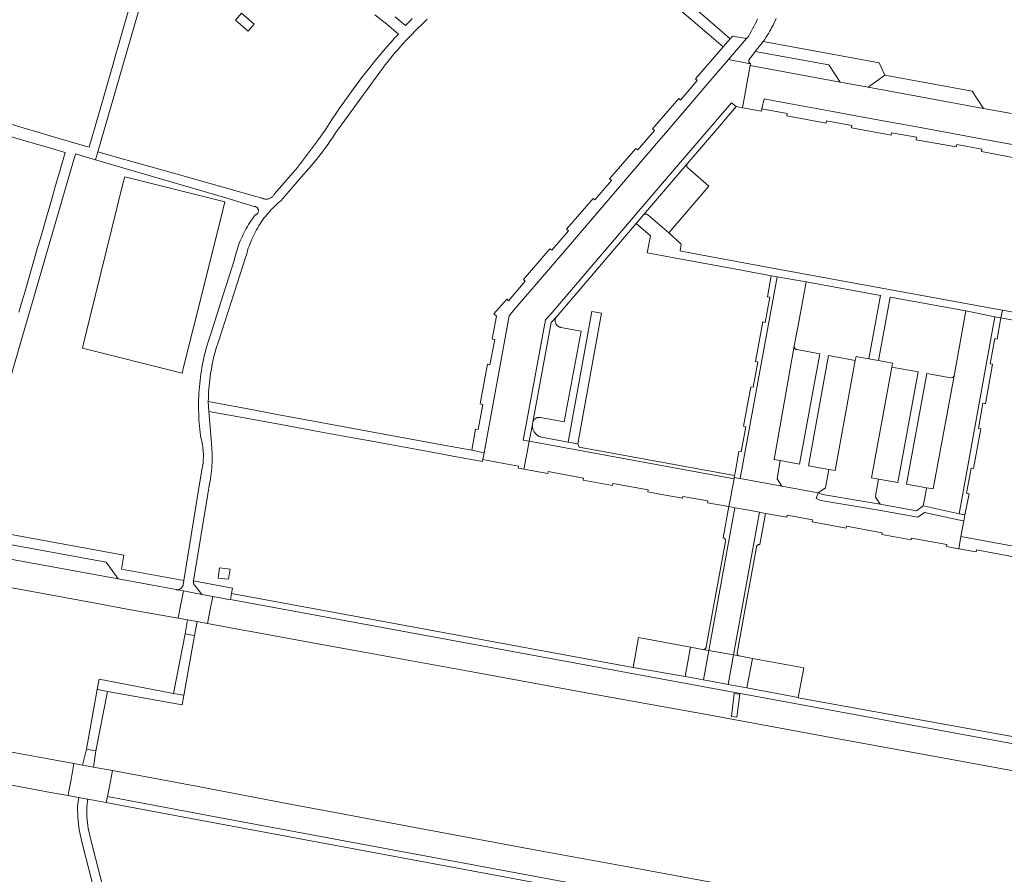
# Model space of a CAD drawing. Extents: x 146402 to 164798, y 455483 to 464134.
# Tile 205 of 256: x 157162 to 157324, y 459688 to 459828. Entities that reach past the tile are written whole.
import ezdxf

# ---------------------------------------------------------------- set-up
doc = ezdxf.new("R2010")
doc.units = 0
doc.header["$LTSCALE"] = 0.2
for name, color, linetype, lineweight in [('B-XX-VH-VERHARDING_ASFALT-GV', 252, 'CONTINUOUS', 18), ('B-XX-VH-VERHARDING_BETONSTRAATSTEEN-GV', 252, 'CONTINUOUS', 18), ('B-XX-VH-VERHARDING_TEGEL-GV', 252, 'CONTINUOUS', 18), ('B-XX-VH-VERHARDING_TEGEL_RUBBER-GV', 252, 'CONTINUOUS', 18)]:
    doc.layers.add(name, color=color, linetype=linetype, lineweight=lineweight)

msp = doc.modelspace()

# ---------------------------------------------------------------- linework, layer by layer
at = {"layer": 'B-XX-VH-VERHARDING_ASFALT-GV'}
for points in [[(157220.262, 459828.612), (157222.237, 459827.085), (157224.136, 459825.466), (157223.506, 459824.772), (157222.881, 459824.072), (157222.263, 459823.367), (157221.651, 459822.657), (157221.045, 459821.942), (157220.444, 459821.222), (157219.85, 459820.496), (157219.263, 459819.765), (157218.681, 459819.03), (157218.106, 459818.289), (157217.537, 459817.544), (157216.975, 459816.794), (157216.419, 459816.039), (157215.869, 459815.279), (157215.326, 459814.515), (157214.79, 459813.746), (157214.26, 459812.972), (157213.737, 459812.194), (157213.35, 459811.61), (157212.22, 459809.87), (157211.047, 459808.158), (157207.599, 459803.599), (157203.848, 459799.286), (157203.815, 459799.218), (157203.76, 459799.122), (157203.699, 459799.029), (157203.631, 459798.942), (157203.557, 459798.859), (157203.477, 459798.782), (157203.392, 459798.711), (157203.302, 459798.646), (157203.207, 459798.588), (157203.109, 459798.537), (157203.007, 459798.493), (157202.902, 459798.456), (157202.795, 459798.427), (157202.686, 459798.406), (157202.575, 459798.393), (157202.464, 459798.388), (157202.354, 459798.391), (157202.243, 459798.402), (157202.134, 459798.42), (157202.026, 459798.447), (157201.92, 459798.481), (157201.818, 459798.523), (157201.718, 459798.572), (157194.785, 459800.519), (157187.818, 459802.476), (157178.46, 459805.104), (157174.826, 459806.125), (157174.457, 459804.851), (157179.49, 459803.381), (157195.838, 459798.574), (157200.492, 459797.206), (157200.536, 459797.202), (157200.611, 459797.189), (157200.684, 459797.168), (157200.755, 459797.14), (157200.822, 459797.104), (157200.885, 459797.062), (157200.943, 459797.013), (157200.996, 459796.958), (157201.043, 459796.898), (157201.083, 459796.833), (157201.116, 459796.765), (157201.142, 459796.693), (157201.16, 459796.619), (157201.17, 459796.544), (157201.172, 459796.468), (157201.167, 459796.392), (157201.153, 459796.317), (157201.132, 459796.244), (157201.103, 459796.174), (157201.067, 459796.107), (157201.024, 459796.044), (157200.975, 459795.986), (157200.92, 459795.934), (157200.859, 459795.888), (157200.794, 459795.848), (157200.726, 459795.815), (157200.654, 459795.79), (157200.423, 459795.487), (157200.198, 459795.179), (157199.981, 459794.867), (157199.769, 459794.55), (157199.564, 459794.229), (157199.367, 459793.904), (157199.175, 459793.574), (157198.991, 459793.241), (157198.814, 459792.903), (157198.644, 459792.563), (157198.482, 459792.218), (157198.326, 459791.87), (157198.178, 459791.519), (157198.037, 459791.166), (157197.904, 459790.809), (157197.778, 459790.449), (157197.66, 459790.087), (157197.55, 459789.722), (157197.447, 459789.356), (157197.352, 459788.987), (157197.264, 459788.616), (157197.23, 459788.459), (157195.056, 459781.641), (157193.41, 459776.48), (157193.235, 459775.973), (157193.067, 459775.462), (157192.907, 459774.95), (157192.755, 459774.435), (157192.61, 459773.918), (157192.473, 459773.399), (157192.344, 459772.878), (157192.223, 459772.355), (157192.109, 459771.83), (157192.004, 459771.304), (157191.906, 459770.775), (157191.816, 459770.246), (157191.734, 459769.716), (157191.66, 459769.184), (157191.593, 459768.651), (157191.535, 459768.117), (157191.485, 459767.583), (157191.442, 459767.048), (157191.408, 459766.512), (157191.382, 459765.975), (157191.363, 459765.439), (157191.353, 459764.902), (157191.35, 459764.365), (157191.356, 459763.828), (157191.37, 459763.292), (157191.391, 459762.755), (157191.421, 459762.219), (157191.458, 459761.683), (157191.504, 459761.148), (157191.557, 459760.614), (157191.619, 459760.081), (157191.688, 459759.548), (157191.728, 459759.267), (157191.739, 459759.229), (157191.815, 459758.941), (157191.883, 459758.651), (157191.944, 459758.359), (157191.996, 459758.066), (157192.041, 459757.772), (157192.078, 459757.476), (157192.107, 459757.18), (157192.128, 459756.883), (157192.141, 459756.585), (157192.146, 459756.288), (157192.143, 459755.99), (157192.132, 459755.692), (157192.113, 459755.395), (157192.086, 459755.098), (157192.051, 459754.802), (157192.008, 459754.508), (157191.957, 459754.214), (157191.898, 459753.922), (157191.832, 459753.632), (157191.241, 459750), (157188.93, 459735.8), (157188.827, 459735.12), (157188.824, 459735.108), (157188.801, 459735.021), (157188.769, 459734.936), (157188.731, 459734.854), (157188.685, 459734.776), (157188.633, 459734.702), (157188.574, 459734.633), (157188.509, 459734.57), (157188.439, 459734.513), (157188.365, 459734.462), (157188.286, 459734.417), (157188.203, 459734.38), (157188.118, 459734.351), (157188.03, 459734.329), (157187.941, 459734.315), (157187.85, 459734.308), (157187.76, 459734.31), (157187.67, 459734.32), (157188.858, 459734.101), (157191.91, 459733.54), (157190.997, 459734.658), (157190.668, 459735.059), (157190.659, 459735.075), (157190.65, 459735.091), (157190.641, 459735.106), (157190.632, 459735.123), (157190.624, 459735.139), (157190.616, 459735.155), (157190.608, 459735.172), (157190.601, 459735.188), (157190.594, 459735.205), (157190.587, 459735.222), (157190.581, 459735.239), (157190.574, 459735.256), (157190.569, 459735.274), (157190.563, 459735.291), (157190.558, 459735.309), (157190.553, 459735.326), (157190.548, 459735.344), (157190.544, 459735.361), (157190.54, 459735.379), (157190.536, 459735.397), (157190.533, 459735.415), (157190.53, 459735.433), (157190.527, 459735.451), (157190.524, 459735.469), (157190.522, 459735.487), (157190.521, 459735.505), (157190.519, 459735.524), (157190.518, 459735.542), (157190.517, 459735.56), (157190.516, 459735.578), (157190.516, 459735.597), (157190.516, 459735.615), (157190.517, 459735.633), (157190.518, 459735.651), (157190.519, 459735.669), (157190.52, 459735.688), (157190.522, 459735.706), (157190.524, 459735.724), (157190.526, 459735.742), (157190.529, 459735.76), (157192.877, 459750), (157193.161, 459751.715), (157193.239, 459752.135), (157193.308, 459752.555), (157193.37, 459752.977), (157193.424, 459753.401), (157193.47, 459753.825), (157193.508, 459754.25), (157193.538, 459754.675), (157193.56, 459755.101), (157193.574, 459755.528), (157193.58, 459755.954), (157193.578, 459756.381), (157193.568, 459756.807), (157193.55, 459757.234), (157193.524, 459757.659), (157193.49, 459758.084), (157193.465, 459758.344), (157193.02, 459763.56), (157192.95, 459765.2), (157192.951, 459765.246), (157192.961, 459765.753), (157192.979, 459766.261), (157193.005, 459766.767), (157193.04, 459767.274), (157193.082, 459767.78), (157193.132, 459768.285), (157193.19, 459768.789), (157193.256, 459769.292), (157193.33, 459769.795), (157193.412, 459770.295), (157193.502, 459770.795), (157193.599, 459771.293), (157193.705, 459771.79), (157193.818, 459772.284), (157193.939, 459772.777), (157194.068, 459773.268), (157194.204, 459773.757), (157194.349, 459774.244), (157194.501, 459774.728), (157194.66, 459775.21), (157199.126, 459788.958), (157199.2, 459789.255), (157199.298, 459789.613), (157199.403, 459789.969), (157199.516, 459790.323), (157199.636, 459790.674), (157199.764, 459791.023), (157199.9, 459791.368), (157200.042, 459791.711), (157200.192, 459792.051), (157200.35, 459792.387), (157200.515, 459792.72), (157200.686, 459793.049), (157200.865, 459793.374), (157201.051, 459793.696), (157201.244, 459794.013), (157201.443, 459794.326), (157201.649, 459794.635), (157201.862, 459794.94), (157202.082, 459795.239), (157202.307, 459795.534), (157202.539, 459795.824), (157202.777, 459796.109), (157203.022, 459796.389), (157203.272, 459796.663), (157203.528, 459796.932), (157203.79, 459797.195), (157204.057, 459797.453), (157204.33, 459797.704), (157204.609, 459797.95), (157204.892, 459798.19), (157208.16, 459801.997), (157208.594, 459802.464), (157209.022, 459802.935), (157209.445, 459803.413), (157209.861, 459803.895), (157210.271, 459804.383), (157210.675, 459804.876), (157211.073, 459805.374), (157211.464, 459805.877), (157211.849, 459806.384), (157212.228, 459806.897), (157212.6, 459807.414), (157212.966, 459807.936), (157213.325, 459808.462), (157213.678, 459808.993), (157213.89, 459809.32), (157221.078, 459819.204), (157221.404, 459819.643), (157221.825, 459820.197), (157222.252, 459820.747), (157222.685, 459821.291), (157223.124, 459821.83), (157223.57, 459822.364), (157224.021, 459822.893), (157224.479, 459823.417), (157224.943, 459823.936), (157225.413, 459824.449), (157225.888, 459824.956), (157226.369, 459825.459), (157226.856, 459825.955), (157227.349, 459826.446), (157227.848, 459826.931), (157228.352, 459827.411), (157228.861, 459827.885)], [(157226.412, 459828.003), (157226.049, 459827.642), (157225.691, 459827.276), (157225.339, 459826.904), (157225.304, 459826.867), (157223.613, 459828.318)], [(157283.059, 459827.977), (157282.863, 459827.553), (157282.661, 459827.132), (157282.451, 459826.715), (157282.234, 459826.301), (157282.01, 459825.891), (157281.779, 459825.485), (157281.541, 459825.083), (157281.23, 459824.716), (157278.3, 459821.27), (157281.88, 459820.61), (157281.866, 459820.619), (157281.814, 459820.659), (157281.767, 459820.704), (157281.726, 459820.755), (157281.692, 459820.81), (157281.665, 459820.87), (157281.645, 459820.932), (157281.633, 459820.996), (157281.629, 459821.061), (157281.633, 459821.126), (157281.645, 459821.19), (157281.665, 459821.252), (157281.692, 459821.312), (157281.726, 459821.367), (157282.685, 459822.607), (157283.951, 459824.222), (157284.18, 459824.547), (157284.403, 459824.877), (157284.619, 459825.212), (157284.828, 459825.55), (157285.031, 459825.893), (157285.227, 459826.24), (157285.415, 459826.59), (157285.597, 459826.945), (157285.771, 459827.302), (157285.938, 459827.664), (157286.098, 459828.028)]]:
    msp.add_lwpolyline(points, dxfattribs=at)
for points in [[(157195.65, 459797.92), (157179.23, 459802.04), (157178.95, 459800.89), (157172.57, 459775.12), (157172.29, 459773.96), (157188.68, 459769.85), (157188.95, 459771.02), (157191.985, 459783.153), (157195.39, 459796.77)], [(157190.71, 459726.82), (157189.14, 459727.1), (157187.26, 459717.3), (157188.826, 459717), (157188.943, 459716.977)], [(157187.26, 459717.3), (157175.03, 459719.62), (157174.726, 459717.959), (157174.824, 459717.94), (157176.39, 459717.64), (157188.66, 459715.41), (157188.943, 459716.977), (157188.826, 459717)], [(157174.824, 459717.94), (157174.726, 459717.959), (157172.95, 459708.16), (157174.52, 459707.88), (157176.39, 459717.64)]]:
    msp.add_lwpolyline(points, close=True, dxfattribs=at)
at = {"layer": 'B-XX-VH-VERHARDING_BETONSTRAATSTEEN-GV'}
for points in [[(157294.73, 459820.41), (157282.685, 459822.607), (157281.726, 459821.367), (157281.692, 459821.312), (157281.665, 459821.252), (157281.645, 459821.19), (157281.633, 459821.126), (157281.629, 459821.061), (157281.633, 459820.996), (157281.645, 459820.932), (157281.665, 459820.87), (157281.692, 459820.81), (157281.726, 459820.755), (157281.767, 459820.704), (157281.814, 459820.659), (157281.866, 459820.619), (157281.88, 459820.61), (157281.822, 459820.29), (157296.62, 459817.57)], [(157281.88, 459820.61), (157278.3, 459821.27), (157274.57, 459816.95), (157271.46, 459813.31), (157267.63, 459808.83), (157266.81, 459807.9), (157251.76, 459790.31), (157246.41, 459784.07), (157243.26, 459780.38), (157242.33, 459779.26), (157238.219, 459756.793), (157238.01, 459755.65), (157241.407, 459755.024), (157243.82, 459754.58), (157243.76, 459754.27), (157244.736, 459754.09), (157245.27, 459756.892), (157245.609, 459758.671), (157244.627, 459758.858), (157245.224, 459761.99), (157248.286, 459778.581), (157249.363, 459779.814), (157262.382, 459795.052), (157263.597, 459796.457), (157270.763, 459804.835), (157276.11, 459811.07), (157278.789, 459814.209), (157279.55, 459813.56), (157280.568, 459813.374), (157281.393, 459817.921), (157281.822, 459820.29)], [(157318.28, 459816.11), (157303.92, 459818.72), (157301.18, 459816.74), (157320.14, 459813.28)], [(157279.55, 459813.56), (157278.789, 459814.209), (157276.11, 459811.07), (157270.763, 459804.835), (157263.597, 459796.457), (157262.382, 459795.052), (157249.363, 459779.814), (157248.286, 459778.581), (157245.224, 459761.99), (157244.627, 459758.858), (157245.609, 459758.671), (157246.137, 459761.433), (157246.141, 459761.455), (157246.153, 459761.559), (157246.176, 459761.683), (157246.207, 459761.806), (157249.22, 459778.13), (157250.12, 459779.16), (157263.14, 459794.4), (157264.355, 459795.805), (157264.366, 459795.817), (157271.512, 459804.172), (157271.523, 459804.185), (157276.87, 459810.42)], [(157271.508, 459804.164), (157271.512, 459804.172), (157264.366, 459795.817), (157264.374, 459795.823), (157264.38, 459795.828), (157264.387, 459795.834), (157264.394, 459795.839), (157264.4, 459795.844), (157264.407, 459795.85), (157264.414, 459795.854), (157264.421, 459795.859), (157264.428, 459795.864), (157264.435, 459795.869), (157264.443, 459795.873), (157264.45, 459795.878), (157264.457, 459795.882), (157264.465, 459795.886), (157264.473, 459795.89), (157264.48, 459795.894), (157264.488, 459795.898), (157264.496, 459795.902), (157264.503, 459795.905), (157264.511, 459795.908), (157264.519, 459795.911), (157264.527, 459795.915), (157264.535, 459795.917), (157264.543, 459795.92), (157264.552, 459795.923), (157264.56, 459795.925), (157264.568, 459795.928), (157264.576, 459795.93), (157264.585, 459795.932), (157264.593, 459795.934), (157264.601, 459795.936), (157264.61, 459795.937), (157264.618, 459795.939), (157264.627, 459795.94), (157264.635, 459795.941), (157264.644, 459795.942), (157264.652, 459795.943), (157264.661, 459795.944), (157264.669, 459795.944), (157264.678, 459795.945), (157264.687, 459795.945), (157264.691, 459795.945), (157264.704, 459795.945), (157264.712, 459795.945), (157264.721, 459795.944), (157264.729, 459795.944), (157264.738, 459795.943), (157264.746, 459795.943), (157264.755, 459795.942), (157264.763, 459795.941), (157264.772, 459795.939), (157264.78, 459795.938), (157264.789, 459795.936), (157264.797, 459795.935), (157264.806, 459795.933), (157264.814, 459795.931), (157264.822, 459795.929), (157264.83, 459795.927), (157264.839, 459795.924), (157264.847, 459795.922), (157264.855, 459795.919), (157264.863, 459795.916), (157264.871, 459795.913), (157264.879, 459795.91), (157264.887, 459795.907), (157264.895, 459795.903), (157264.903, 459795.9), (157264.91, 459795.896), (157264.918, 459795.892), (157264.926, 459795.888), (157264.933, 459795.884), (157264.941, 459795.88), (157264.948, 459795.876), (157264.955, 459795.871), (157264.963, 459795.867), (157264.97, 459795.862), (157264.977, 459795.857), (157264.984, 459795.852), (157264.991, 459795.847), (157264.997, 459795.842), (157265.004, 459795.837), (157265.011, 459795.831), (157265.017, 459795.826), (157265.024, 459795.82), (157265.03, 459795.814), (157268.48, 459792.85), (157275.05, 459800.52), (157271.62, 459803.502), (157271.613, 459803.507), (157271.607, 459803.513), (157271.6, 459803.518), (157271.593, 459803.524), (157271.587, 459803.53), (157271.581, 459803.536), (157271.575, 459803.541), (157271.569, 459803.547), (157271.563, 459803.554), (157271.557, 459803.56), (157271.551, 459803.566), (157271.545, 459803.573), (157271.54, 459803.579), (157271.534, 459803.586), (157271.529, 459803.593), (157271.524, 459803.6), (157271.519, 459803.607), (157271.514, 459803.614), (157271.509, 459803.621), (157271.505, 459803.628), (157271.5, 459803.635), (157271.496, 459803.643), (157271.491, 459803.65), (157271.487, 459803.657), (157271.483, 459803.665), (157271.479, 459803.673), (157271.475, 459803.681), (157271.472, 459803.688), (157271.468, 459803.696), (157271.465, 459803.704), (157271.462, 459803.712), (157271.459, 459803.72), (157271.456, 459803.728), (157271.453, 459803.736), (157271.45, 459803.744), (157271.448, 459803.753), (157271.445, 459803.761), (157271.443, 459803.769), (157271.441, 459803.777), (157271.439, 459803.786), (157271.437, 459803.794), (157271.436, 459803.802), (157271.434, 459803.811), (157271.433, 459803.819), (157271.432, 459803.824), (157271.431, 459803.828), (157271.43, 459803.837), (157271.429, 459803.845), (157271.429, 459803.854), (157271.428, 459803.862), (157271.428, 459803.871), (157271.427, 459803.879), (157271.427, 459803.888), (157271.427, 459803.896), (157271.427, 459803.905), (157271.428, 459803.914), (157271.428, 459803.922), (157271.429, 459803.931), (157271.429, 459803.939), (157271.43, 459803.948), (157271.431, 459803.956), (157271.433, 459803.965), (157271.434, 459803.973), (157271.435, 459803.982), (157271.437, 459803.99), (157271.439, 459803.999), (157271.441, 459804.007), (157271.443, 459804.015), (157271.445, 459804.024), (157271.447, 459804.032), (157271.45, 459804.04), (157271.452, 459804.048), (157271.455, 459804.056), (157271.458, 459804.065), (157271.461, 459804.073), (157271.464, 459804.08), (157271.468, 459804.088), (157271.471, 459804.096), (157271.475, 459804.104), (157271.478, 459804.112), (157271.482, 459804.12), (157271.486, 459804.127), (157271.49, 459804.135), (157271.495, 459804.142), (157271.499, 459804.149), (157271.504, 459804.157)], [(157286.275, 459785.661), (157285.31, 459785.83), (157284.66, 459782.36), (157285.05, 459782.29), (157284.29, 459778.16), (157283.9, 459778.24), (157282.707, 459771.741), (157283.1, 459771.67), (157282.34, 459767.54), (157281.951, 459767.62), (157280.759, 459761.12), (157281.15, 459761.05), (157280.39, 459756.91), (157280, 459756.99), (157279.39, 459753.51), (157279.29, 459753.03), (157279.237, 459752.726), (157280.213, 459752.548)], [(157291.01, 459784.83), (157286.275, 459785.661), (157280.213, 459752.548), (157287.02, 459751.31), (157286.26, 459752.48), (157286.74, 459755.51), (157285.78, 459755.66), (157289.077, 459774.289), (157289.81, 459778.27)], [(157250.06, 459779.088), (157250.12, 459779.16), (157249.22, 459778.13), (157246.207, 459761.806), (157246.213, 459761.827), (157246.242, 459761.913), (157246.279, 459761.996), (157246.323, 459762.076), (157246.373, 459762.151), (157246.43, 459762.222), (157246.494, 459762.287), (157246.562, 459762.347), (157246.636, 459762.4), (157246.714, 459762.447), (157246.796, 459762.487), (157246.88, 459762.519), (157246.968, 459762.544), (157247.057, 459762.561), (157247.148, 459762.57), (157247.239, 459762.571), (157247.329, 459762.564), (157247.419, 459762.549), (157251.35, 459761.83), (157254.09, 459776.75), (157250.758, 459777.351), (157250.749, 459777.352), (157250.657, 459777.372), (157250.568, 459777.399), (157250.481, 459777.433), (157250.398, 459777.475), (157250.318, 459777.524), (157250.243, 459777.58), (157250.173, 459777.641), (157250.109, 459777.709), (157250.05, 459777.782), (157249.998, 459777.859), (157249.953, 459777.941), (157249.915, 459778.026), (157249.884, 459778.114), (157249.861, 459778.205), (157249.846, 459778.297), (157249.839, 459778.39), (157249.839, 459778.483), (157249.848, 459778.576), (157249.865, 459778.668), (157249.889, 459778.758), (157249.921, 459778.846), (157249.96, 459778.931), (157250.007, 459779.012)], [(157321.979, 459779.103), (157317.22, 459780.04), (157316.06, 459773.66), (157315.298, 459769.404), (157311.88, 459750.85), (157310.77, 459751.05), (157310.585, 459750), (157310.24, 459748.05), (157316.151, 459746.778)], [(157322.971, 459778.908), (157321.979, 459779.103), (157316.151, 459746.778), (157317.07, 459746.58), (157317.75, 459750.06), (157317.35, 459750.13), (157318.1, 459754.26), (157318.49, 459754.19), (157319.67, 459760.68), (157319.28, 459760.76), (157320.02, 459764.89), (157320.42, 459764.82), (157321.594, 459771.309), (157321.2, 459771.37), (157321.95, 459775.51), (157322.341, 459775.43)], [(157289.069, 459774.226), (157289.077, 459774.289), (157285.78, 459755.66), (157286.74, 459755.51), (157289.949, 459754.92), (157293.25, 459773), (157289.48, 459773.7), (157289.452, 459773.706), (157289.391, 459773.725), (157289.333, 459773.752), (157289.28, 459773.786), (157289.23, 459773.826), (157289.187, 459773.872), (157289.149, 459773.923), (157289.118, 459773.979), (157289.094, 459774.038), (157289.078, 459774.099), (157289.07, 459774.162)], [(157299.09, 459771.94), (157294.71, 459772.74), (157291.39, 459754.655), (157294.73, 459754.04), (157295.79, 459753.85)], [(157301.331, 459772.184), (157299.21, 459772.57), (157299.09, 459771.94), (157295.79, 459753.85), (157294.73, 459754.04), (157294.19, 459751), (157293.01, 459750.22), (157293.722, 459749.94), (157303.14, 459748.36), (157302.38, 459749.51), (157302.468, 459750), (157302.91, 459752.46), (157301.72, 459752.67), (157305.06, 459770.84), (157305.18, 459771.48), (157302.92, 459771.894)], [(157309.39, 459770.04), (157305.06, 459770.84), (157301.72, 459752.67), (157302.91, 459752.46), (157306.09, 459751.89)], [(157314.739, 459769.064), (157310.84, 459769.78), (157307.49, 459751.639), (157310.77, 459751.05), (157311.88, 459750.85), (157315.298, 459769.404), (157315.083, 459769.127)], [(157246.131, 459761.307), (157246.137, 459761.433), (157245.609, 459758.671), (157279.201, 459752.522), (157279.237, 459752.726), (157279.29, 459753.03), (157253.77, 459757.68), (157253.583, 459758.228), (157251.97, 459758.52), (157247.621, 459759.324), (157247.603, 459759.329), (157247.482, 459759.366), (157247.364, 459759.411), (157247.249, 459759.463), (157247.137, 459759.522), (157247.029, 459759.589), (157246.926, 459759.662), (157246.828, 459759.741), (157246.734, 459759.826), (157246.647, 459759.918), (157246.565, 459760.014), (157246.489, 459760.115), (157246.42, 459760.222), (157246.358, 459760.332), (157246.303, 459760.446), (157246.255, 459760.563), (157246.215, 459760.683), (157246.183, 459760.805), (157246.158, 459760.929), (157246.141, 459761.054), (157246.132, 459761.181)], [(157279.201, 459752.522), (157245.609, 459758.671), (157245.27, 459756.892), (157244.736, 459754.09), (157248.651, 459753.373), (157248.71, 459753.69), (157254.51, 459752.62), (157254.45, 459752.309), (157259.259, 459751.427), (157259.32, 459751.74), (157265.13, 459750.68), (157265.07, 459750.362), (157267.046, 459749.999), (157270.719, 459749.326), (157270.77, 459749.62), (157274.9, 459748.88), (157274.84, 459748.57), (157278.36, 459747.94), (157278.74, 459749.889), (157278.804, 459750.255)], [(157280.213, 459752.548), (157279.237, 459752.726), (157279.201, 459752.522), (157278.804, 459750.255), (157278.74, 459749.889), (157278.36, 459747.94), (157279.338, 459747.761), (157281.328, 459747.396), (157283.372, 459747.021), (157284.36, 459746.84), (157287.86, 459746.201), (157287.92, 459746.52), (157292.05, 459745.76), (157291.989, 459745.447), (157297.61, 459744.42), (157297.67, 459744.74), (157303.48, 459743.67), (157303.42, 459743.36), (157308.24, 459742.48), (157308.3, 459742.79), (157314.09, 459741.73), (157314.03, 459741.42), (157316.055, 459741.043), (157316.42, 459743.05), (157316.889, 459745.596), (157315.941, 459745.8), (157310.457, 459746.98), (157309.363, 459746.211), (157302.968, 459747.375), (157293.453, 459748.971), (157292.644, 459749.289), (157293.01, 459750.22), (157287.02, 459751.31)], [(157293.722, 459749.94), (157293.01, 459750.22), (157292.644, 459749.289), (157293.453, 459748.971), (157302.968, 459747.375), (157309.363, 459746.211), (157310.457, 459746.98), (157315.941, 459745.8), (157316.889, 459745.596), (157317.07, 459746.58), (157316.151, 459746.778), (157310.24, 459748.05), (157309.13, 459747.27), (157303.14, 459748.36)], [(157279.338, 459747.761), (157278.36, 459747.94), (157277.42, 459742.803), (157277.438, 459742.801), (157277.495, 459742.789), (157277.55, 459742.769), (157277.602, 459742.742), (157277.649, 459742.708), (157277.692, 459742.668), (157277.728, 459742.623), (157277.758, 459742.573), (157277.781, 459742.519), (157277.796, 459742.463), (157277.803, 459742.405), (157277.803, 459742.347), (157277.794, 459742.289), (157277.778, 459742.233), (157275.76, 459731.23), (157274.62, 459724.951), (157274.62, 459724.947), (157274.614, 459724.886), (157274.6, 459724.827), (157274.579, 459724.771), (157274.55, 459724.717), (157274.515, 459724.668), (157274.473, 459724.624), (157274.426, 459724.585), (157274.374, 459724.554), (157274.319, 459724.529), (157274.261, 459724.512), (157274.201, 459724.502), (157274.14, 459724.501), (157274.08, 459724.507), (157275.075, 459724.329)], [(157281.328, 459747.396), (157279.338, 459747.761), (157275.075, 459724.329), (157279.095, 459723.611), (157283.372, 459747.021)], [(157284.36, 459746.84), (157283.372, 459747.021), (157279.095, 459723.611), (157280.023, 459723.446), (157280.011, 459723.451), (157280.004, 459723.453), (157279.997, 459723.455), (157279.99, 459723.458), (157279.984, 459723.46), (157279.977, 459723.463), (157279.97, 459723.466), (157279.964, 459723.468), (157279.957, 459723.471), (157279.951, 459723.475), (157279.945, 459723.478), (157279.938, 459723.481), (157279.932, 459723.484), (157279.926, 459723.488), (157279.92, 459723.492), (157279.914, 459723.495), (157279.908, 459723.499), (157279.902, 459723.503), (157279.896, 459723.507), (157279.89, 459723.511), (157279.884, 459723.516), (157279.879, 459723.52), (157279.873, 459723.524), (157279.868, 459723.529), (157279.862, 459723.534), (157279.857, 459723.538), (157279.852, 459723.543), (157279.847, 459723.548), (157279.841, 459723.553), (157279.837, 459723.558), (157279.832, 459723.563), (157279.827, 459723.569), (157279.822, 459723.574), (157279.817, 459723.579), (157279.813, 459723.585), (157279.809, 459723.591), (157279.804, 459723.596), (157279.8, 459723.602), (157279.796, 459723.608), (157279.792, 459723.614), (157279.788, 459723.62), (157279.784, 459723.626), (157279.78, 459723.632), (157279.777, 459723.638), (157279.773, 459723.644), (157279.77, 459723.65), (157279.767, 459723.657), (157279.763, 459723.663), (157279.76, 459723.67), (157279.758, 459723.676), (157279.755, 459723.683), (157279.752, 459723.689), (157279.749, 459723.696), (157279.747, 459723.702), (157279.744, 459723.709), (157279.742, 459723.716), (157279.74, 459723.723), (157279.738, 459723.729), (157279.736, 459723.736), (157279.734, 459723.743), (157279.733, 459723.75), (157279.731, 459723.757), (157279.73, 459723.764), (157279.729, 459723.771), (157279.727, 459723.778), (157279.726, 459723.785), (157279.725, 459723.792), (157279.725, 459723.799), (157279.724, 459723.806), (157279.723, 459723.814), (157279.723, 459723.821), (157279.723, 459723.828), (157279.723, 459723.835), (157279.723, 459723.842), (157279.723, 459723.849), (157279.723, 459723.856), (157279.723, 459723.863), (157279.723, 459723.871), (157279.724, 459723.878), (157279.725, 459723.885), (157279.726, 459723.892), (157279.727, 459723.899), (157279.728, 459723.906), (157279.729, 459723.913), (157279.73, 459723.92), (157280.88, 459730.3), (157282.869, 459741.318), (157282.876, 459741.364), (157282.891, 459741.422), (157282.915, 459741.478), (157282.945, 459741.53), (157282.982, 459741.578), (157283.025, 459741.62), (157283.073, 459741.656), (157283.126, 459741.686), (157283.182, 459741.708), (157283.24, 459741.723), (157283.3, 459741.73), (157283.36, 459741.729), (157283.423, 459741.719)], [(157176.2, 459738.82), (157157.93, 459742.17), (157155.046, 459740.301), (157178.15, 459736.08)], [(157196.527, 459737.668), (157194.776, 459737.897), (157194.544, 459736.233), (157196.245, 459736.029), (157196.293, 459736.375)], [(157191.91, 459733.54), (157188.858, 459734.101), (157188.456, 459731.939), (157188.028, 459729.641), (157189.54, 459729.37), (157191.12, 459729.09), (157192.838, 459728.769), (157193.267, 459731.061), (157193.67, 459733.21)], [(157198.25, 459733.44), (157196.781, 459733.687), (157196.604, 459732.727), (157330.047, 459708.12), (157330.264, 459709.253), (157289.73, 459716.59), (157289.74, 459716.646), (157281.29, 459718.22), (157278.215, 459718.779), (157276.253, 459719.135), (157274.183, 459719.511), (157271.16, 459720.06), (157262.62, 459721.57)], [(157196.592, 459732.662), (157193.67, 459733.21), (157193.267, 459731.061), (157192.838, 459728.769), (157198.94, 459727.63), (157199.678, 459727.495), (157210.655, 459725.494), (157218.19, 459724.12), (157237.44, 459720.6), (157256.72, 459717.09), (157274.98, 459713.79), (157294.18, 459710.24), (157313.41, 459706.75), (157329.222, 459703.825), (157329.673, 459706.173), (157330.047, 459708.12), (157196.604, 459732.727)], [(157191.12, 459729.09), (157189.54, 459729.37), (157189.14, 459727.1), (157190.71, 459726.82)], [(157272.034, 459724.877), (157263.51, 459726.45), (157262.62, 459721.57), (157271.16, 459720.06)], [(157279.095, 459723.611), (157275.075, 459724.329), (157274.183, 459719.511), (157276.253, 459719.135), (157278.215, 459718.779)], [(157290.64, 459721.52), (157282.213, 459723.048), (157281.29, 459718.22), (157289.74, 459716.646)], [(157280.144, 459717.153), (157279.232, 459717.268), (157278.759, 459713.502), (157279.671, 459713.387)], [(157278.759, 459713.502), (157279.232, 459717.268), (157280.144, 459717.153), (157279.671, 459713.387)], [(157174.52, 459707.88), (157172.95, 459708.16), (157172.33, 459705.532), (157174.094, 459705.205)], [(157172.33, 459705.532), (157170.909, 459705.795), (157170.434, 459703.198), (157170.125, 459701.512), (157169.945, 459700.528), (157171.578, 459700.22), (157171.712, 459700.198), (157173.072, 459699.97), (157173.192, 459699.948), (157176.216, 459699.384), (157176.402, 459700.367), (157176.716, 459702.03), (157177.208, 459704.629), (157174.094, 459705.205)], [(157173.072, 459699.97), (157171.712, 459700.198), (157171.515, 459698.827), (157171.531, 459696.942), (157171.776, 459694.901), (157172.275, 459692.708), (157174.178, 459685.251), (157174.264, 459684.826), (157174.639, 459682.983), (157174.848, 459680.921), (157176.346, 459681.018), (157176.124, 459683.209), (157175.901, 459684.305), (157175.641, 459685.586), (157173.733, 459693.06), (157173.256, 459695.157), (157173.03, 459697.038), (157173.016, 459698.726), (157173.192, 459699.948)]]:
    msp.add_lwpolyline(points, close=True, dxfattribs=at)
for points in [[(157324.72, 459812.44), (157320.14, 459813.28), (157301.18, 459816.74), (157296.62, 459817.57), (157281.822, 459820.29), (157281.393, 459817.921), (157280.568, 459813.374), (157283.7, 459812.799), (157283.778, 459813.187), (157284.11, 459814.83), (157285.85, 459814.49), (157288.19, 459814.09), (157294.79, 459812.87), (157298.55, 459812.18), (157305.46, 459810.89), (157307.06, 459810.61), (157309.45, 459810.2), (157316.23, 459808.94), (157320.01, 459808.25), (157326.94, 459806.97)], [(157338.69, 459738.96), (157316.42, 459743.05), (157316.055, 459741.043), (157318.92, 459740.519), (157318.98, 459740.84), (157324.79, 459739.77)], [(157160.43, 459734.67), (157174.455, 459732.096), (157179.66, 459731.14), (157188.028, 459729.641), (157188.456, 459731.939), (157188.858, 459734.101), (157187.67, 459734.32), (157178.15, 459736.08), (157155.046, 459740.301)], [(157123.363, 459709.32), (157167.065, 459701.071), (157169.945, 459700.528), (157170.125, 459701.512), (157170.434, 459703.198), (157170.909, 459705.795), (157166.4, 459706.63), (157162.187, 459707.414), (157146.2, 459710.39)], [(157276.6, 459686.1), (157263.32, 459688.56), (157247.06, 459691.55), (157226.85, 459695.32), (157213.771, 459697.77), (157206.67, 459699.1), (157191.286, 459702.005), (157186.6, 459702.89), (157177.208, 459704.629), (157176.716, 459702.03), (157176.402, 459700.367), (157193.81, 459697.124), (157260.446, 459684.716)], [(157260.446, 459684.716), (157193.81, 459697.124), (157176.402, 459700.367), (157176.216, 459699.384), (157177.589, 459699.128), (157193.627, 459696.141), (157260.263, 459683.733)]]:
    msp.add_lwpolyline(points, dxfattribs=at)
at = {"layer": 'B-XX-VH-VERHARDING_TEGEL-GV'}
for points in [[(157160.639, 459769.65), (157162.836, 459777.217), (157171.14, 459805.82), (157174.457, 459804.851), (157174.826, 459806.125), (157185.558, 459843.2)], [(157182.861, 459839.701), (157179.107, 459826.717), (157177.99, 459822.876), (157177.968, 459822.779), (157177.274, 459820.377), (157174.969, 459812.405), (157173.38, 459806.91), (157170.502, 459807.759), (157158.1, 459811.42)], [(157326.94, 459806.97), (157320.01, 459808.25), (157316.23, 459808.94), (157309.45, 459810.2), (157307.06, 459810.61), (157305.46, 459810.89), (157298.55, 459812.18), (157294.79, 459812.87), (157288.19, 459814.09), (157285.85, 459814.49), (157284.11, 459814.83), (157283.778, 459813.187), (157287.91, 459812.43), (157287.83, 459812.04), (157294.32, 459810.85), (157294.39, 459811.24), (157298.52, 459810.48), (157298.45, 459810.091), (157304.95, 459808.899), (157305.02, 459809.29), (157309.15, 459808.53), (157309.08, 459808.14), (157315.64, 459806.94), (157315.72, 459807.33), (157319.85, 459806.57), (157319.78, 459806.18), (157326.35, 459804.97)], [(157157.528, 459809.485), (157167.078, 459806.732), (157169.48, 459806.04), (157168.588, 459802.967), (157167.902, 459800.602), (157167.205, 459798.2), (157166.397, 459795.416), (157165.561, 459792.534), (157164.892, 459790.23), (157164.056, 459787.348), (157162.774, 459782.931), (157162.529, 459782.086), (157161.882, 459779.858)], [(157157.93, 459742.17), (157176.2, 459738.82), (157178.15, 459736.08), (157187.67, 459734.32), (157187.76, 459734.31), (157187.85, 459734.308), (157187.941, 459734.315), (157188.03, 459734.329), (157188.118, 459734.351), (157188.203, 459734.38), (157188.286, 459734.417), (157188.365, 459734.462), (157188.439, 459734.513), (157188.509, 459734.57), (157188.574, 459734.633), (157188.633, 459734.702), (157188.685, 459734.776), (157188.731, 459734.854), (157188.769, 459734.936), (157188.801, 459735.021), (157188.824, 459735.108), (157188.827, 459735.12), (157188.93, 459735.8), (157178.69, 459737.67), (157179.1, 459739.98), (157157.25, 459743.982)]]:
    msp.add_lwpolyline(points, dxfattribs=at)
for points in [[(157275.584, 459827.246), (157258.54, 459841.95), (157257.36, 459840.57), (157273.61, 459826.64), (157277.41, 459823.39), (157278.57, 459824.67)], [(157281.23, 459824.716), (157278.96, 459825.13), (157278.57, 459824.67), (157277.41, 459823.39), (157272.85, 459818.1), (157273.16, 459817.84), (157270.42, 459814.65), (157270.117, 459814.912), (157265.82, 459809.9), (157266.13, 459809.64), (157263.39, 459806.45), (157263.087, 459806.712), (157258.79, 459801.7), (157259.1, 459801.44), (157256.36, 459798.25), (157256.06, 459798.51), (157251.72, 459793.44), (157252.02, 459793.18), (157249.28, 459789.99), (157248.97, 459790.25), (157244.63, 459785.18), (157244.936, 459784.926), (157242.2, 459781.73), (157241.9, 459781.99), (157239.8, 459779.55), (157240.23, 459779.18), (157239.53, 459775.42), (157239.93, 459775.34), (157239.16, 459771.21), (157238.768, 459771.29), (157237.571, 459764.8), (157237.97, 459764.72), (157237.2, 459760.59), (157236.807, 459760.661), (157236.17, 459757.21), (157238.219, 459756.793), (157242.33, 459779.26), (157243.26, 459780.38), (157246.41, 459784.07), (157251.76, 459790.31), (157266.81, 459807.9), (157267.63, 459808.83), (157271.46, 459813.31), (157274.57, 459816.95), (157278.3, 459821.27)], [(157302.99, 459820.76), (157283.951, 459824.222), (157282.685, 459822.607), (157294.73, 459820.41), (157296.62, 459817.57), (157301.18, 459816.74), (157303.92, 459818.72)], [(157264.721, 459795.944), (157264.712, 459795.945), (157264.704, 459795.945), (157264.691, 459795.945), (157264.687, 459795.945), (157264.678, 459795.945), (157264.669, 459795.944), (157264.661, 459795.944), (157264.652, 459795.943), (157264.644, 459795.942), (157264.635, 459795.941), (157264.627, 459795.94), (157264.618, 459795.939), (157264.61, 459795.937), (157264.601, 459795.936), (157264.593, 459795.934), (157264.585, 459795.932), (157264.576, 459795.93), (157264.568, 459795.928), (157264.56, 459795.925), (157264.552, 459795.923), (157264.543, 459795.92), (157264.535, 459795.917), (157264.527, 459795.915), (157264.519, 459795.911), (157264.511, 459795.908), (157264.503, 459795.905), (157264.496, 459795.902), (157264.488, 459795.898), (157264.48, 459795.894), (157264.473, 459795.89), (157264.465, 459795.886), (157264.457, 459795.882), (157264.45, 459795.878), (157264.443, 459795.873), (157264.435, 459795.869), (157264.428, 459795.864), (157264.421, 459795.859), (157264.414, 459795.854), (157264.407, 459795.85), (157264.4, 459795.844), (157264.394, 459795.839), (157264.387, 459795.834), (157264.38, 459795.828), (157264.374, 459795.823), (157264.366, 459795.817), (157264.355, 459795.805), (157263.14, 459794.4), (157265.49, 459792.34), (157264.947, 459789.562), (157269.38, 459788.749), (157280.4, 459786.729), (157285.31, 459785.83), (157286.275, 459785.661), (157291.01, 459784.83), (157303.229, 459782.596), (157301.331, 459772.184), (157302.92, 459771.894), (157304.8, 459782.309), (157317.22, 459780.04), (157321.979, 459779.103), (157322.971, 459778.908), (157323.213, 459780.168), (157323.202, 459780.17), (157285.527, 459787.079), (157270.8, 459789.78), (157270.36, 459789.89), (157270.54, 459790.99), (157268.48, 459792.85), (157265.03, 459795.814), (157265.024, 459795.82), (157265.017, 459795.826), (157265.011, 459795.831), (157265.004, 459795.837), (157264.997, 459795.842), (157264.991, 459795.847), (157264.984, 459795.852), (157264.977, 459795.857), (157264.97, 459795.862), (157264.963, 459795.867), (157264.955, 459795.871), (157264.948, 459795.876), (157264.941, 459795.88), (157264.933, 459795.884), (157264.926, 459795.888), (157264.918, 459795.892), (157264.91, 459795.896), (157264.903, 459795.9), (157264.895, 459795.903), (157264.887, 459795.907), (157264.879, 459795.91), (157264.871, 459795.913), (157264.863, 459795.916), (157264.855, 459795.919), (157264.847, 459795.922), (157264.839, 459795.924), (157264.83, 459795.927), (157264.822, 459795.929), (157264.814, 459795.931), (157264.806, 459795.933), (157264.797, 459795.935), (157264.789, 459795.936), (157264.78, 459795.938), (157264.772, 459795.939), (157264.763, 459795.941), (157264.755, 459795.942), (157264.746, 459795.943), (157264.738, 459795.943), (157264.729, 459795.944)], [(157257.466, 459779.672), (157255.853, 459779.966), (157251.97, 459758.52), (157253.583, 459758.228)], [(157349.326, 459775.379), (157323.213, 459780.168), (157322.971, 459778.908), (157327.88, 459778.01), (157338.89, 459776), (157349.1, 459774.14), (157344.701, 459750), (157343.21, 459741.82), (157344.52, 459741.59), (157345, 459744.27), (157345.52, 459747.121), (157346.046, 459750), (157346.061, 459750.08), (157346.94, 459754.9), (157347.462, 459757.761), (157348, 459760.71), (157348.88, 459765.51), (157349.41, 459768.387), (157349.95, 459771.32), (157350.42, 459773.93), (157351.9, 459773.67), (157352.28, 459775.79), (157350.9, 459775.98), (157350.74, 459775.12)], [(157200.933, 459763.694), (157192.95, 459765.2), (157193.02, 459763.56), (157198.247, 459762.607), (157203.39, 459761.67), (157206.06, 459761.181), (157208.898, 459760.661), (157211.86, 459760.119), (157216.67, 459759.239), (157219.521, 459758.716), (157222.481, 459758.174), (157222.48, 459758.17), (157227.25, 459757.3), (157230.228, 459756.752), (157233.079, 459756.227), (157237.95, 459755.33), (157238.01, 459755.65), (157238.219, 459756.793), (157236.17, 459757.21), (157231.28, 459758.101), (157220.27, 459760.109), (157210.23, 459761.94), (157203.628, 459763.186)], [(157196.065, 459734.722), (157190.529, 459735.76), (157190.526, 459735.742), (157190.524, 459735.724), (157190.522, 459735.706), (157190.52, 459735.688), (157190.519, 459735.669), (157190.518, 459735.651), (157190.517, 459735.633), (157190.516, 459735.615), (157190.516, 459735.597), (157190.516, 459735.578), (157190.517, 459735.56), (157190.518, 459735.542), (157190.519, 459735.524), (157190.521, 459735.505), (157190.522, 459735.487), (157190.524, 459735.469), (157190.527, 459735.451), (157190.53, 459735.433), (157190.533, 459735.415), (157190.536, 459735.397), (157190.54, 459735.379), (157190.544, 459735.361), (157190.548, 459735.344), (157190.553, 459735.326), (157190.558, 459735.309), (157190.563, 459735.291), (157190.569, 459735.274), (157190.574, 459735.256), (157190.581, 459735.239), (157190.587, 459735.222), (157190.594, 459735.205), (157190.601, 459735.188), (157190.608, 459735.172), (157190.616, 459735.155), (157190.624, 459735.139), (157190.632, 459735.123), (157190.641, 459735.106), (157190.65, 459735.091), (157190.659, 459735.075), (157190.668, 459735.059), (157190.997, 459734.658), (157191.91, 459733.54), (157193.67, 459733.21), (157196.592, 459732.662), (157196.604, 459732.727), (157196.781, 459733.687), (157196.941, 459734.558)], [(157274.08, 459724.507), (157272.034, 459724.877), (157271.16, 459720.06), (157274.183, 459719.511), (157275.075, 459724.329)], [(157280.023, 459723.446), (157279.095, 459723.611), (157278.215, 459718.779), (157281.29, 459718.22), (157282.213, 459723.048), (157280.06, 459723.439)]]:
    msp.add_lwpolyline(points, close=True, dxfattribs=at)
at = {"layer": 'B-XX-VH-VERHARDING_TEGEL_RUBBER-GV'}
msp.add_lwpolyline([(157200.482, 459827.113), (157198.409, 459828.906), (157197.395, 459827.724), (157199.468, 459825.931)], close=True, dxfattribs=at)

doc.saveas('drawing.dxf')
